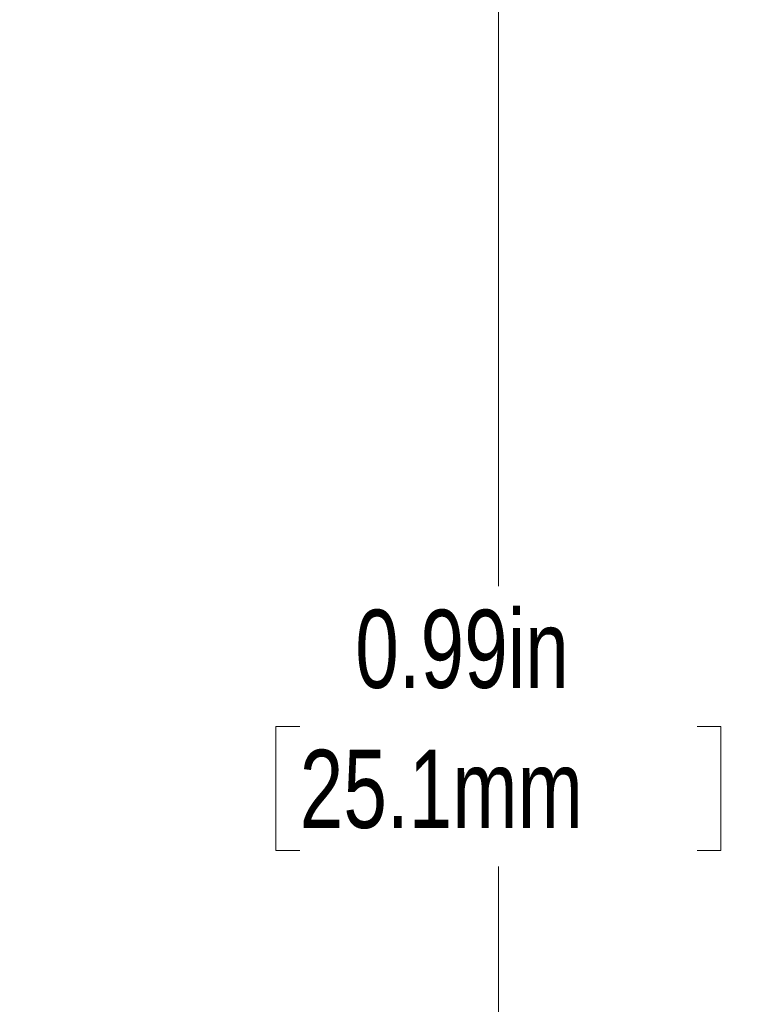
# Model space of a CAD drawing. Header units: inches. Extents: x 0.03 to 5.47, y 0.02 to 4.23.
# Tile 20 of 32: x 4.35 to 4.74, y 2.44 to 2.97. Entities that reach past the tile are written whole.
import ezdxf

# ---------------------------------------------------------------- set-up
doc = ezdxf.new("R2010")
doc.units = ezdxf.units.IN
doc.header["$LTSCALE"] = 0.5
doc.header["$MEASUREMENT"] = 0
doc.styles.add('SLDTEXTSTYLE0', font='TXT', dxfattribs={"width": 0.75})
doc.dimstyles.new('SLDDIMSTYLE0', dxfattribs={"dimtxt": 0.041667, "dimasz": 0.0625, "dimexe": 0, "dimexo": 0.0625, "dimgap": 0.010417, "dimtad": 0, "dimtih": 1, "dimtoh": 1, "dimrnd": 1e-09, "dimdsep": 46, "dimtxsty": 'SLDTEXTSTYLE0', "dimsah": 1, "dimcen": 0.09, "dimadec": 0, "dimazin": 2, "dimtfac": 1, "dimtofl": 0, "dimtmove": 0, "dimatfit": 3, "dimfxl": 1, "dimfrac": 2, "dimtolj": 1, "dimtzin": 12, "dimarcsym": 0})

# ---------------------------------------------------------------- blocks, each defined once
blk = doc.blocks.new('_D_8')
at = {"color": 7, "linetype": 'Continuous', "lineweight": 18}
for p, q in [((4.3435, 3.08587), (4.6426, 3.08587)), ((4.6076, 3.08587), (4.6076, 2.66653)), ((4.50166, 2.59187), (4.48899, 2.59187)), ((4.48899, 2.59187), (4.48899, 2.52567)), ((4.71354, 2.59187), (4.72622, 2.59187)), ((4.72622, 2.59187), (4.72622, 2.52567)), ((4.48899, 2.52567), (4.50166, 2.52567)), ((4.72622, 2.52567), (4.71354, 2.52567)), ((4.6076, 2.09787), (4.6076, 2.51722)), ((4.3435, 2.09787), (4.6426, 2.09787))]:
    blk.add_line(p, q, dxfattribs=at)
for points in [[(4.6076, 3.08587), (4.5976, 3.02337), (4.6176, 3.02337)], [(4.6076, 2.09787), (4.6176, 2.16037), (4.5976, 2.16037)]]:
    blk.add_solid(points, dxfattribs=at)
at = {"color": 7, "linetype": 'Continuous', "lineweight": 18, "char_height": 0.041667, "attachment_point": 1, "style": 'SLDTEXTSTYLE0'}
for s, insert in [('0.99in', (4.53125, 2.65403)), ('25.1mm', (4.50166, 2.57938))]:
    blk.add_mtext(s, dxfattribs=dict(at, insert=insert))

msp = doc.modelspace()

# ---------------------------------------------------------------- dimensions: what is measured, and where the dimension line sits
at = {"color": 7, "linetype": 'Continuous', "lineweight": 18}
dim = msp.add_linear_dim(base=(4.6076, 2.09787), p1=(4.3185, 3.08587), p2=(4.3185, 2.09787), angle=90, dimstyle='SLDDIMSTYLE0', dxfattribs=at)
dim.commit()
dim.dimension.update_dxf_attribs({"geometry": '_D_8', "text_midpoint": (4.6076, 2.59187), "dimtype": 160})

doc.saveas('drawing.dxf')
